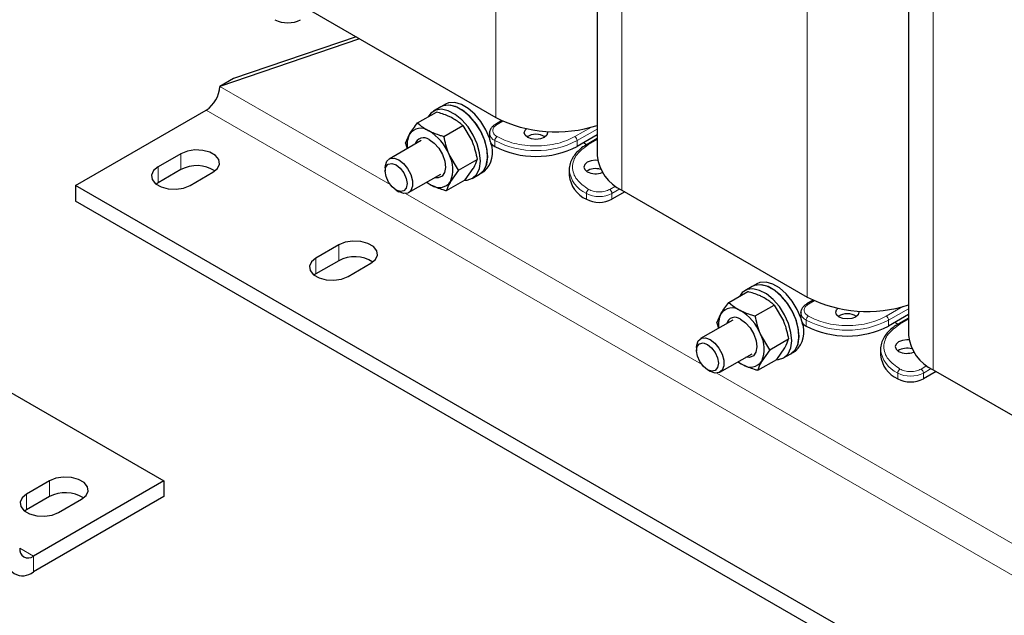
# Model space of a CAD drawing. Header units: millimetres. Extents: x 5 to 418, y 2 to 292.
# Tile 13 of 18: x 291 to 352, y 61 to 97. Entities that reach past the tile are written whole.
import ezdxf

# ---------------------------------------------------------------- set-up
doc = ezdxf.new("R2010")
doc.units = ezdxf.units.MM

msp = doc.modelspace()

# ---------------------------------------------------------------- linework, layer by layer
at = {"color": 7, "linetype": 'Continuous', "lineweight": 18}
for p, q in [((320.2496, 121.8626), (320.2496, 91.4488)), ((328.0277, 118.5751), (328.0277, 86.9586)), ((339.4829, 110.7594), (339.4829, 80.3457)), ((347.261, 107.4719), (347.261, 75.8554)), ((313.7163, 87.2992), (303.1941, 93.3736)), ((371.0764, 52.2264), (302.3456, 91.9039)), ((320.3203, 91.0161), (320.6826, 91.2253)), ((326.1605, 90.8607), (325.1286, 90.265)), ((325.27, 90.0201), (326.5047, 90.7329)), ((320.1789, 89.6608), (320.1789, 90.0201)), ((325.27, 89.6608), (325.27, 90.0201)), ((325.9771, 89.7752), (326.5047, 90.0798)), ((300.79, 89.2097), (300.79, 88.2299)), ((299.3758, 88.3933), (299.3758, 87.4135)), ((327.6406, 87.2086), (327.2782, 86.9994)), ((327.4196, 86.7545), (327.9027, 87.0333)), ((332.9496, 76.1961), (314.6726, 86.7472)), ((325.8357, 86.3952), (325.8357, 86.7545)), ((327.4196, 86.3952), (327.4196, 86.7545)), ((310.5481, 83.5765), (310.5481, 82.5967)), ((309.1338, 82.7601), (309.1338, 81.7802)), ((339.5536, 79.913), (339.9159, 80.1222)), ((345.3938, 79.7576), (344.3619, 79.1619)), ((344.5033, 78.9169), (345.738, 79.6297)), ((339.4122, 78.5577), (339.4122, 78.9169)), ((344.5033, 78.5577), (344.5033, 78.9169)), ((345.2104, 78.6721), (345.738, 78.9766)), ((346.8739, 76.1054), (346.5115, 75.8963)), ((352.183, 65.0929), (333.9059, 75.6441)), ((345.069, 75.292), (345.069, 75.6513)), ((346.6529, 75.6513), (347.136, 75.9302)), ((346.6529, 75.292), (346.6529, 75.6513)), ((292.6697, 68.9857), (292.6697, 68.0059)), ((291.2555, 68.1693), (291.2555, 67.1895)), ((290.8312, 64.822), (291.6798, 64.3322)), ((291.6798, 64.3322), (291.6798, 63.3523))]:
    msp.add_line(p, q, dxfattribs=at)
at = {"color": 7, "linetype": 'Continuous', "lineweight": 25}
for p, q in [((326.5047, 118.4307), (326.5047, 89.0813)), ((345.738, 107.3276), (345.738, 77.9781)), ((308.7944, 98.0617), (320.2496, 91.4488)), ((311.8277, 96.3107), (303.1941, 93.3736)), ((311.6084, 96.4372), (304.0427, 93.8634)), ((304.0427, 93.8634), (303.1941, 93.3736)), ((294.2846, 87.2503), (302.3456, 91.9039)), ((316.8435, 92.1057), (316.3909, 91.8445)), ((317.1263, 92.269), (316.8435, 92.1057)), ((315.4081, 91.1164), (316.5696, 91.787)), ((320.618, 91.2556), (320.2203, 91.026)), ((317.0385, 90.2815), (318.2, 90.952)), ((318.2, 90.952), (318.7738, 89.978)), ((315.6414, 90.0262), (313.6571, 88.8807)), ((314.6725, 89.8574), (314.914, 90.414)), ((319.8508, 90.4773), (319.8514, 90.4976)), ((319.8508, 90.4773), (319.8508, 90.118)), ((326.5047, 90.3736), (325.27, 89.6608)), ((326.5047, 90.1474), (325.8771, 89.7851)), ((326.5047, 90.3682), (326.5001, 90.3709)), ((314.6725, 89.8574), (314.7686, 89.5223)), ((325.8505, 89.7662), (325.6515, 89.8811)), ((325.8771, 89.7851), (325.8795, 89.7864)), ((300.79, 89.2097), (299.3758, 88.3933)), ((317.9333, 88.1875), (317.3596, 89.1616)), ((317.9333, 88.1875), (319.0949, 88.8581)), ((300.79, 88.2299), (299.3758, 87.4135)), ((313.4086, 88.3313), (313.4086, 88.1309)), ((318.3594, 87.5991), (318.8535, 88.3015)), ((324.7813, 88.224), (324.7813, 87.8647)), ((301.3557, 87.2503), (302.7699, 88.0667)), ((314.8571, 86.8022), (316.8413, 87.9476)), ((317.1978, 86.9285), (318.3594, 87.5991)), ((317.9333, 88.1875), (317.4393, 87.4851)), ((318.7907, 87.6874), (319.2433, 87.9487)), ((319.2433, 87.9487), (319.5261, 88.112)), ((363.0154, 47.5729), (294.2846, 87.2503)), ((294.2846, 87.2503), (294.2846, 86.2705)), ((299.3758, 87.4135), (299.2523, 87.3319)), ((314.0835, 86.9618), (314.257, 86.8616)), ((328.2117, 86.8524), (327.4196, 86.3952)), ((328.0277, 86.9586), (339.4829, 80.3457)), ((363.0154, 46.5931), (294.2846, 86.2705)), ((310.5481, 83.5765), (309.1338, 82.7601)), ((310.5481, 82.5967), (309.1338, 81.7802)), ((311.1137, 81.6171), (312.528, 82.4335)), ((309.1338, 81.7802), (309.0103, 81.6987)), ((336.0768, 81.0026), (335.6242, 80.7413)), ((336.3596, 81.1658), (336.0768, 81.0026)), ((334.6414, 80.0133), (335.8029, 80.6838)), ((336.2718, 79.1783), (337.4333, 79.8489)), ((337.4333, 79.8489), (338.0071, 78.8748)), ((339.8513, 80.1525), (339.4536, 79.9229)), ((333.9058, 78.7543), (334.1473, 79.3108)), ((339.0841, 79.3741), (339.0847, 79.3944)), ((339.0841, 79.3741), (339.0841, 79.0149)), ((345.738, 79.2704), (344.5033, 78.5577)), ((345.738, 79.2651), (345.7334, 79.2678)), ((282.8815, 78.7183), (299.7408, 68.9857)), ((334.8747, 78.923), (332.8905, 77.7775)), ((333.9058, 78.7543), (334.0019, 78.4192)), ((345.0838, 78.6631), (344.8848, 78.7779)), ((345.738, 79.0442), (345.1104, 78.682)), ((345.1104, 78.682), (345.1128, 78.6833)), ((337.1666, 77.0843), (336.5929, 78.0584)), ((337.1666, 77.0843), (338.3282, 77.7549)), ((332.6419, 77.2281), (332.6419, 77.0278)), ((334.0904, 75.699), (336.0746, 76.8445)), ((337.1666, 77.0843), (336.6726, 76.3819)), ((337.5927, 76.4959), (338.0868, 77.1983)), ((338.024, 76.5843), (338.4766, 76.8455)), ((338.4766, 76.8455), (338.7594, 77.0088)), ((344.0146, 77.1208), (344.0146, 76.7616)), ((336.4311, 75.8253), (337.5927, 76.4959)), ((333.3168, 75.8587), (333.4903, 75.7585)), ((347.445, 75.7493), (346.6529, 75.292)), ((347.261, 75.8554), (358.7162, 69.2425)), ((292.6697, 68.9857), (291.2555, 68.1693)), ((299.7408, 68.9857), (291.6798, 64.3322)), ((299.7408, 68.9857), (299.7408, 68.0059)), ((292.6697, 68.0059), (291.2555, 67.1895)), ((299.7408, 68.0059), (291.6798, 63.3523)), ((293.2354, 67.0263), (294.6496, 67.8427)), ((291.2555, 67.1895), (291.132, 67.1079))]:
    msp.add_line(p, q, dxfattribs=at)
at = {"color": 7, "linetype": 'Continuous', "lineweight": 25, "flags": 128}
for points in [[(318.3185, 87.5755), (318.4749, 87.5828), (318.8074, 87.6973), (319.0634, 87.9418), (319.2269, 88.3009), (319.2876, 88.7521), (319.2417, 89.267), (319.0921, 89.8132), (318.8481, 90.3564), (318.5251, 90.8626), (318.1434, 91.2998), (317.727, 91.6407), (317.3021, 91.8638), (316.8953, 91.955), (316.5322, 91.9087), (316.2356, 91.7278), (316.0578, 91.4915)], [(319.2433, 87.9487), (319.26, 87.9586), (319.516, 88.2031), (319.6795, 88.5622), (319.7402, 89.0133), (319.6943, 89.5282), (319.5446, 90.0744), (319.3006, 90.6177), (318.9777, 91.1238), (318.596, 91.5611), (318.1796, 91.9019), (317.7546, 92.125), (317.3478, 92.2163), (316.9847, 92.17), (316.8435, 92.1057)], [(319.2433, 87.9487), (319.4763, 88.15), (319.6574, 88.4899), (319.7371, 88.9264), (319.7104, 89.4321), (319.5789, 89.9751), (319.351, 90.5215), (319.0409, 91.0368), (318.6681, 91.4886), (318.2561, 91.8486), (317.8307, 92.0942), (317.4187, 92.2099), (317.0459, 92.1885), (316.8435, 92.1057)], [(319.8508, 90.1711), (319.6338, 90.6848), (319.3237, 91.2001), (318.951, 91.6519), (318.5389, 92.0119), (318.1135, 92.2575), (317.7015, 92.3732), (317.3287, 92.3517), (317.1263, 92.269)], [(322.2153, 90.2161), (322.0592, 90.3509), (322.0044, 90.51), (322.0592, 90.669), (322.1396, 90.7524)], [(316.1225, 90.0883), (316.4369, 89.8671), (316.723, 89.5465), (316.95, 89.1612), (317.0931, 88.7529), (317.1369, 88.366), (317.0767, 88.0423), (316.9189, 87.8169), (316.6807, 87.7142), (316.4581, 87.7264)], [(323.4332, 90.5831), (323.4444, 90.51), (323.3896, 90.3509), (323.2336, 90.2161), (323, 90.126), (322.7244, 90.0943), (322.4489, 90.126), (322.2153, 90.2161)], [(302.7699, 88.0667), (303.0488, 88.2967), (303.1746, 88.5678), (303.1322, 88.8474), (302.9267, 89.1018), (302.5829, 89.3003), (302.1423, 89.4189), (301.6579, 89.4434), (301.1883, 89.3707), (300.79, 89.2097)], [(313.4086, 88.3313), (313.4202, 88.4859), (313.5184, 88.75), (313.7058, 88.9045), (313.9596, 88.9308), (314.2494, 88.8257), (314.5401, 88.6018), (314.7966, 88.2863), (314.9881, 87.9171), (315.0914, 87.5387), (315.094, 87.1969), (314.9958, 86.9328), (314.8084, 86.7783), (314.5546, 86.752), (314.2648, 86.8571), (314.2648, 86.8571)], [(326.5281, 88.7965), (326.4014, 88.803), (326.1259, 88.7713), (325.8923, 88.6812), (325.7362, 88.5464), (325.6814, 88.3873), (325.7362, 88.2282), (325.8923, 88.0934)], [(299.3758, 88.3933), (299.0969, 88.1634), (298.971, 87.8923), (299.0134, 87.6126), (299.2189, 87.3583), (299.5627, 87.1598), (300.0034, 87.0412), (300.4877, 87.0167), (300.9574, 87.0893), (301.3557, 87.2503)], [(314.0775, 88.5242), (314.3362, 88.3182), (314.5565, 88.0244), (314.7049, 87.6874), (314.7586, 87.3587), (314.7095, 87.0882), (314.5652, 86.9171), (314.3476, 86.8714), (314.0897, 86.9582), (313.831, 87.1643), (313.6106, 87.4581), (313.4623, 87.7951), (313.4086, 88.1238), (313.4576, 88.3943), (313.602, 88.5654), (313.8196, 88.611), (314.0775, 88.5242)], [(315.9765, 87.4484), (316.0713, 87.3818), (316.2563, 87.273)], [(312.528, 82.4335), (312.8068, 82.6635), (312.9327, 82.9346), (312.8903, 83.2142), (312.6848, 83.4686), (312.341, 83.6671), (311.9004, 83.7857), (311.416, 83.8101), (310.9463, 83.7375), (310.5481, 83.5765)], [(309.1338, 82.7601), (308.855, 82.5302), (308.7291, 82.259), (308.7715, 81.9794), (308.977, 81.725), (309.3208, 81.5266), (309.7614, 81.4079), (310.2458, 81.3835), (310.7155, 81.4561), (311.1137, 81.6171)], [(338.4766, 76.8455), (338.4933, 76.8554), (338.7493, 77.0999), (338.9128, 77.459), (338.9735, 77.9102), (338.9276, 78.4251), (338.7779, 78.9713), (338.5339, 79.5145), (338.211, 80.0207), (337.8293, 80.4579), (337.4129, 80.7988), (336.9879, 81.0219), (336.5811, 81.1131), (336.218, 81.0668), (336.0768, 81.0026)], [(338.4766, 76.8455), (338.7096, 77.0468), (338.8907, 77.3867), (338.9704, 77.8232), (338.9437, 78.3289), (338.8122, 78.872), (338.5843, 79.4183), (338.2742, 79.9336), (337.9014, 80.3855), (337.4894, 80.7455), (337.064, 80.9911), (336.652, 81.1068), (336.2792, 81.0853), (336.0768, 81.0026)], [(339.0841, 79.068), (338.8671, 79.5816), (338.557, 80.0969), (338.1843, 80.5488), (337.7722, 80.9088), (337.3468, 81.1544), (336.9348, 81.27), (336.562, 81.2486), (336.3596, 81.1658)], [(337.5518, 76.4723), (337.7082, 76.4796), (338.0407, 76.5942), (338.2967, 76.8387), (338.4602, 77.1978), (338.5209, 77.6489), (338.475, 78.1638), (338.3254, 78.71), (338.0814, 79.2533), (337.7584, 79.7594), (337.3767, 80.1967), (336.9603, 80.5375), (336.5354, 80.7606), (336.1286, 80.8519), (335.7655, 80.8056), (335.4689, 80.6246), (335.2911, 80.3884)], [(341.4486, 79.1129), (341.2925, 79.2478), (341.2377, 79.4068), (341.2925, 79.5659), (341.3729, 79.6493)], [(342.6665, 79.48), (342.6777, 79.4068), (342.6229, 79.2478), (342.4669, 79.1129), (342.2333, 79.0228), (341.9577, 78.9912), (341.6822, 79.0228), (341.4486, 79.1129)], [(335.3558, 78.9852), (335.6702, 78.764), (335.9563, 78.4434), (336.1833, 78.058), (336.3264, 77.6498), (336.3702, 77.2628), (336.31, 76.9391), (336.1522, 76.7137), (335.914, 76.6111), (335.6914, 76.6233)], [(332.6419, 77.2281), (332.6535, 77.3828), (332.7517, 77.6469), (332.9391, 77.8014), (333.193, 77.8276), (333.4827, 77.7225), (333.7734, 77.4987), (334.0299, 77.1831), (334.2214, 76.8139), (334.3247, 76.4356), (334.3273, 76.0937), (334.2291, 75.8296), (334.0417, 75.6751), (333.7879, 75.6489), (333.4981, 75.754), (333.4981, 75.754)], [(333.3108, 77.4211), (333.5695, 77.2151), (333.7898, 76.9212), (333.9382, 76.5843), (333.9919, 76.2555), (333.9429, 75.985), (333.7985, 75.8139), (333.5809, 75.7683), (333.323, 75.8551), (333.0643, 76.0611), (332.8439, 76.355), (332.6956, 76.6919), (332.6419, 77.0207), (332.6909, 77.2912), (332.8353, 77.4623), (333.0529, 77.5079), (333.3108, 77.4211)], [(345.7614, 77.6933), (345.6347, 77.6998), (345.3592, 77.6682), (345.1256, 77.5781), (344.9695, 77.4432), (344.9147, 77.2842), (344.9695, 77.1251), (345.1256, 76.9902)], [(335.2098, 76.3453), (335.3046, 76.2786), (335.4896, 76.1699)], [(294.6496, 67.8427), (294.9285, 68.0727), (295.0543, 68.3438), (295.012, 68.6234), (294.8065, 68.8778), (294.4627, 69.0763), (294.022, 69.1949), (293.5376, 69.2194), (293.068, 69.1467), (292.6697, 68.9857)], [(291.2555, 68.1693), (290.9766, 67.9394), (290.8508, 67.6683), (290.8931, 67.3886), (291.0986, 67.1343), (291.4424, 66.9358), (291.8831, 66.8172), (292.3675, 66.7927), (292.8371, 66.8653), (293.2354, 67.0263)]]:
    msp.add_lwpolyline(points, dxfattribs=at)
at = {"color": 7, "linetype": 'Continuous', "lineweight": 25}
for centre, radius, start, end in [((307.3944, 99.0268), 1.7215, 242.609672, 297.390328), ((301.3519, 93.4574), 1.8442, 302.605478, 357.394522), ((323.9592, 98.7244), 8.1667, 242.984285, 288.161356), ((315.6078, 89.949), 0.8352, 54.15361, 146.169402), ((316.2416, 89.7542), 1.4825, 153.574174, 188.819686), ((315.7897, 89.6436), 0.5555, 53.193265, 163.115608), ((314.5994, 88.0583), 2.9725, 21.786476, 59.74859), ((320.4113, 90.1739), 0.5633, 185.694799, 245.625342), ((322.7244, 89.3914), 1.0239, 56.848655, 123.151345), ((318.4238, 89.2976), 1.6189, 312.913592, 20.519521), ((322.7244, 94.5738), 5.5333, 242.609672, 297.390328), ((315.6164, 88.2386), 1.9725, 337.541771, 27.900798), ((329.104, 89.3386), 2.612, 185.653377, 245.666764), ((301.7722, 86.3985), 2.0782, 57.351721, 118.20711), ((326.4011, 87.2307), 1.0559, 72.797642, 122.008953), ((326.5829, 88.0444), 1.8106, 185.694799, 245.625342), ((326.405, 89.0952), 1.1254, 242.898638, 291.714372), ((316.7454, 87.9501), 0.8352, 234.15361, 326.169402), ((326.6277, 87.9237), 1.7215, 242.609672, 297.390328), ((311.5303, 80.7653), 2.0782, 57.351721, 118.20711), ((343.1925, 87.6213), 8.1667, 242.984285, 288.161356), ((334.8411, 78.8458), 0.8352, 54.15361, 146.169402), ((335.4749, 78.6511), 1.4825, 153.574174, 188.819686), ((335.023, 78.5404), 0.5555, 53.193265, 163.115608), ((333.8327, 76.9552), 2.9725, 21.786476, 59.74859), ((341.9577, 78.2883), 1.0239, 56.848655, 123.151345), ((337.6571, 78.1945), 1.6189, 312.913592, 20.519521), ((339.6446, 79.0708), 0.5633, 185.694799, 245.625342), ((341.9577, 83.4706), 5.5333, 242.609672, 297.390328), ((334.8497, 77.1354), 1.9725, 337.541771, 27.900798), ((348.3373, 78.2354), 2.612, 185.653377, 245.666764), ((345.8162, 76.9412), 1.8106, 185.694799, 245.625342), ((345.6344, 76.1275), 1.0559, 72.797642, 122.008953), ((345.6383, 77.9921), 1.1254, 242.898638, 291.714372), ((335.9787, 76.8469), 0.8352, 234.15361, 326.169402), ((345.861, 76.8205), 1.7215, 242.609672, 297.390328), ((293.652, 66.1745), 2.0782, 57.351721, 118.20711), ((291.3485, 64.7383), 0.5241, 170.785963, 309.203285), ((291.0173, 64.1645), 1.0481, 170.785963, 309.203285)]:
    msp.add_arc(centre, radius, start, end, dxfattribs=at)
at = {"color": 7, "linetype": 'Continuous', "lineweight": 18}
for centre, radius, start, end in [((320.2616, 90.9341), 0.1009, 54.424088, 113.830278), ((320.4113, 90.5332), 0.5633, 185.694799, 245.625342), ((320.4859, 90.0061), 0.3074, 122.605478, 177.394522), ((322.7244, 94.9331), 5.5333, 242.609672, 297.390328), ((324.963, 90.0061), 0.3074, 2.605478, 57.394522), ((325.9182, 89.6924), 0.1017, 54.558179, 112.315066), ((326.5844, 88.4054), 1.8127, 185.917807, 245.605878), ((326.1427, 86.7405), 0.3074, 122.605478, 177.394522), ((327.1126, 86.7405), 0.3074, 2.605478, 57.394522), ((326.6277, 88.2829), 1.7215, 242.609672, 297.390328), ((339.4949, 79.831), 0.1009, 54.424088, 113.830278), ((339.6446, 79.43), 0.5633, 185.694799, 245.625342), ((339.7192, 78.903), 0.3074, 122.605478, 177.394522), ((344.1963, 78.903), 0.3074, 2.605478, 57.394522), ((341.9577, 83.8299), 5.5333, 242.609672, 297.390328), ((345.1515, 78.5892), 0.1017, 54.558179, 112.315066), ((345.8177, 77.3022), 1.8127, 185.917807, 245.605878), ((345.3761, 75.6373), 0.3074, 122.605478, 177.394522), ((345.861, 77.1798), 1.7215, 242.609672, 297.390328), ((346.3459, 75.6373), 0.3074, 2.605478, 57.394522)]:
    msp.add_arc(centre, radius, start, end, dxfattribs=at)
at = {"color": 7, "linetype": 'Continuous', "lineweight": 25}
for points, knots in [([(317.5112, 91.4424), (317.4422, 91.4761), (317.16, 91.6137), (316.8237, 91.7124), (316.5696, 91.787)], [0, 0, 0, 0, 0.24436583, 1, 1, 1, 1]), ([(318.2, 90.952), (318.1567, 90.9926), (317.9655, 91.1715), (317.7092, 91.3243), (317.5112, 91.4424)], [0, 0, 0, 0, 0.2269026, 1, 1, 1, 1]), ([(314.914, 90.414), (314.9228, 90.429), (315.0488, 90.6426), (315.235, 90.8881), (315.4081, 91.1164)], [0, 0, 0, 0, 0.0702006, 1, 1, 1, 1]), ([(315.4081, 91.1164), (315.5602, 90.983), (315.7615, 90.8064), (316.0311, 90.6614), (316.0969, 90.626)], [0, 0, 0, 0, 0.7556342, 1, 1, 1, 1]), ([(320.2223, 91.0245), (320.1701, 90.992), (320.0547, 90.9201), (319.9303, 90.7686), (319.8523, 90.6192), (319.8607, 90.5265), (319.8629, 90.503)], [0, 0, 0, 0, 0.2554065, 0.5640353, 0.8895521, 1, 1, 1, 1]), ([(316.0969, 90.626), (316.3256, 90.5256), (316.6214, 90.3956), (316.9613, 90.3026), (317.0385, 90.2815)], [0, 0, 0, 0, 0.7730974, 1, 1, 1, 1]), ([(317.3596, 89.1616), (317.3491, 89.1864), (317.1998, 89.541), (317.1162, 89.9247), (317.0385, 90.2815)], [0, 0, 0, 0, 0.0702006, 1, 1, 1, 1]), ([(318.7738, 89.978), (318.7843, 89.9531), (318.9336, 89.5985), (319.0172, 89.2148), (319.0949, 88.8581)], [0, 0, 0, 0, 0.07020058, 1, 1, 1, 1]), ([(325.8811, 89.7825), (325.8547, 89.7687), (325.699, 89.6878), (325.4604, 89.5063), (325.1774, 89.2377), (324.9582, 88.9321), (324.8239, 88.5927), (324.7624, 88.3465), (324.7821, 88.2205), (324.7825, 88.2178)], [0, 0, 0, 0, 0.0372866, 0.2192841, 0.4044517, 0.5934665, 0.7886976, 0.9954662, 1, 1, 1, 1]), ([(318.8535, 88.3015), (318.8621, 88.3163), (318.9845, 88.5279), (319.0417, 88.699), (319.0949, 88.8581)], [0, 0, 0, 0, 0.07020058, 1, 1, 1, 1]), ([(315.976, 87.4481), (316.0039, 87.4253), (316.0832, 87.3604), (316.1882, 87.3074), (316.2563, 87.273)], [0, 0, 0, 0, 0.3512964, 1, 1, 1, 1]), ([(316.2563, 87.273), (316.485, 87.1726), (316.7808, 87.0427), (317.1207, 86.9496), (317.1978, 86.9285)], [0, 0, 0, 0, 0.7730974, 1, 1, 1, 1]), ([(317.4393, 87.4851), (317.4307, 87.4702), (317.3083, 87.2587), (317.251, 87.0876), (317.1978, 86.9285)], [0, 0, 0, 0, 0.0702006, 1, 1, 1, 1]), ([(336.7445, 80.3393), (336.6755, 80.3729), (336.3933, 80.5105), (336.057, 80.6092), (335.8029, 80.6838)], [0, 0, 0, 0, 0.2443658, 1, 1, 1, 1]), ([(337.4333, 79.8489), (337.39, 79.8895), (337.1988, 80.0684), (336.9425, 80.2212), (336.7445, 80.3393)], [0, 0, 0, 0, 0.2269026, 1, 1, 1, 1]), ([(334.1473, 79.3108), (334.1561, 79.3258), (334.2821, 79.5395), (334.4683, 79.785), (334.6414, 80.0133)], [0, 0, 0, 0, 0.0702006, 1, 1, 1, 1]), ([(334.6414, 80.0133), (334.7935, 79.8798), (334.9949, 79.7032), (335.2644, 79.5583), (335.3302, 79.5229)], [0, 0, 0, 0, 0.7556342, 1, 1, 1, 1]), ([(339.4556, 79.9214), (339.4034, 79.8888), (339.288, 79.817), (339.1636, 79.6655), (339.0856, 79.5161), (339.094, 79.4234), (339.0962, 79.3999)], [0, 0, 0, 0, 0.2554065, 0.5640353, 0.8895521, 1, 1, 1, 1]), ([(335.3302, 79.5229), (335.5589, 79.4224), (335.8548, 79.2925), (336.1946, 79.1994), (336.2718, 79.1783)], [0, 0, 0, 0, 0.7730974, 1, 1, 1, 1]), ([(336.5929, 78.0584), (336.5824, 78.0833), (336.4331, 78.4379), (336.3495, 78.8216), (336.2718, 79.1783)], [0, 0, 0, 0, 0.0702006, 1, 1, 1, 1]), ([(338.0071, 78.8748), (338.0176, 78.8499), (338.1669, 78.4953), (338.2505, 78.1117), (338.3282, 77.7549)], [0, 0, 0, 0, 0.0702006, 1, 1, 1, 1]), ([(345.1144, 78.6794), (345.088, 78.6656), (344.9323, 78.5846), (344.6937, 78.4032), (344.4107, 78.1345), (344.1915, 77.8289), (344.0572, 77.4895), (343.9957, 77.2434), (344.0154, 77.1174), (344.0158, 77.1147)], [0, 0, 0, 0, 0.0372866, 0.2192841, 0.4044517, 0.5934665, 0.7886976, 0.9954662, 1, 1, 1, 1]), ([(338.0868, 77.1983), (338.0954, 77.2132), (338.2178, 77.4247), (338.275, 77.5958), (338.3282, 77.7549)], [0, 0, 0, 0, 0.0702006, 1, 1, 1, 1]), ([(335.2093, 76.345), (335.2372, 76.3222), (335.3165, 76.2573), (335.4215, 76.2043), (335.4896, 76.1699)], [0, 0, 0, 0, 0.3512964, 1, 1, 1, 1]), ([(335.4896, 76.1699), (335.7183, 76.0694), (336.0141, 75.9395), (336.354, 75.8464), (336.4311, 75.8253)], [0, 0, 0, 0, 0.7730974, 1, 1, 1, 1]), ([(336.6726, 76.3819), (336.664, 76.3671), (336.5416, 76.1555), (336.4844, 75.9844), (336.4311, 75.8253)], [0, 0, 0, 0, 0.0702006, 1, 1, 1, 1])]:
    msp.add_open_spline(points, degree=3, knots=knots, dxfattribs=at)
at = {"color": 7, "linetype": 'Continuous', "lineweight": 18}
for points, knots in [([(320.3203, 90.265), (320.2472, 90.3173), (320.1344, 90.398), (320.0638, 90.5323), (320.0443, 90.6406), (320.0638, 90.7489), (320.1344, 90.8831), (320.2472, 90.9639), (320.3203, 91.0161)], [0, 0, 0, 0, 0.23944295, 0.36964702, 0.49999993, 0.63020408, 0.76055705, 1, 1, 1, 1]), ([(325.1286, 90.265), (324.794, 90.109), (324.2794, 89.8689), (323.4199, 89.7189), (322.7244, 89.6757), (322.029, 89.7189), (321.1695, 89.8689), (320.6548, 90.109), (320.3203, 90.265)], [0, 0, 0, 0, 0.2394568, 0.3683607, 0.5, 0.6316393, 0.7605432, 1, 1, 1, 1]), ([(325.9771, 86.9994), (325.7068, 87.1925), (325.291, 87.4896), (325.031, 87.9858), (324.9562, 88.3873), (325.031, 88.7888), (325.291, 89.285), (325.7068, 89.5821), (325.9771, 89.7752)], [0, 0, 0, 0, 0.2394568, 0.3683607, 0.5, 0.6316393, 0.7605432, 1, 1, 1, 1]), ([(327.2782, 86.9994), (327.1877, 86.9572), (327.0479, 86.8921), (326.8153, 86.8513), (326.6277, 86.8401), (326.4401, 86.8513), (326.2075, 86.8921), (326.0677, 86.9572), (325.9771, 86.9994)], [0, 0, 0, 0, 0.2394429, 0.369647, 0.4999999, 0.6302041, 0.7605571, 1, 1, 1, 1]), ([(339.5536, 79.1619), (339.4805, 79.2142), (339.3677, 79.2949), (339.2971, 79.4291), (339.2776, 79.5374), (339.2971, 79.6457), (339.3677, 79.78), (339.4805, 79.8607), (339.5536, 79.913)], [0, 0, 0, 0, 0.23944295, 0.36964702, 0.49999993, 0.63020408, 0.76055705, 1, 1, 1, 1]), ([(344.3619, 79.1619), (344.0274, 79.0058), (343.5127, 78.7658), (342.6532, 78.6157), (341.9577, 78.5725), (341.2623, 78.6157), (340.4028, 78.7658), (339.8881, 79.0058), (339.5536, 79.1619)], [0, 0, 0, 0, 0.2394568, 0.3683607, 0.5, 0.6316393, 0.7605432, 1, 1, 1, 1]), ([(345.2104, 75.8963), (344.9401, 76.0894), (344.5243, 76.3865), (344.2643, 76.8827), (344.1895, 77.2842), (344.2643, 77.6856), (344.5243, 78.1818), (344.9401, 78.4789), (345.2104, 78.6721)], [0, 0, 0, 0, 0.2394568, 0.3683607, 0.5, 0.6316393, 0.7605432, 1, 1, 1, 1]), ([(346.5115, 75.8963), (346.421, 75.8541), (346.2812, 75.789), (346.0486, 75.7482), (345.861, 75.737), (345.6734, 75.7482), (345.4408, 75.7889), (345.301, 75.8541), (345.2104, 75.8963)], [0, 0, 0, 0, 0.2394429, 0.369647, 0.4999999, 0.6302041, 0.7605571, 1, 1, 1, 1])]:
    msp.add_open_spline(points, degree=3, knots=knots, dxfattribs=at)

doc.saveas('drawing.dxf')
